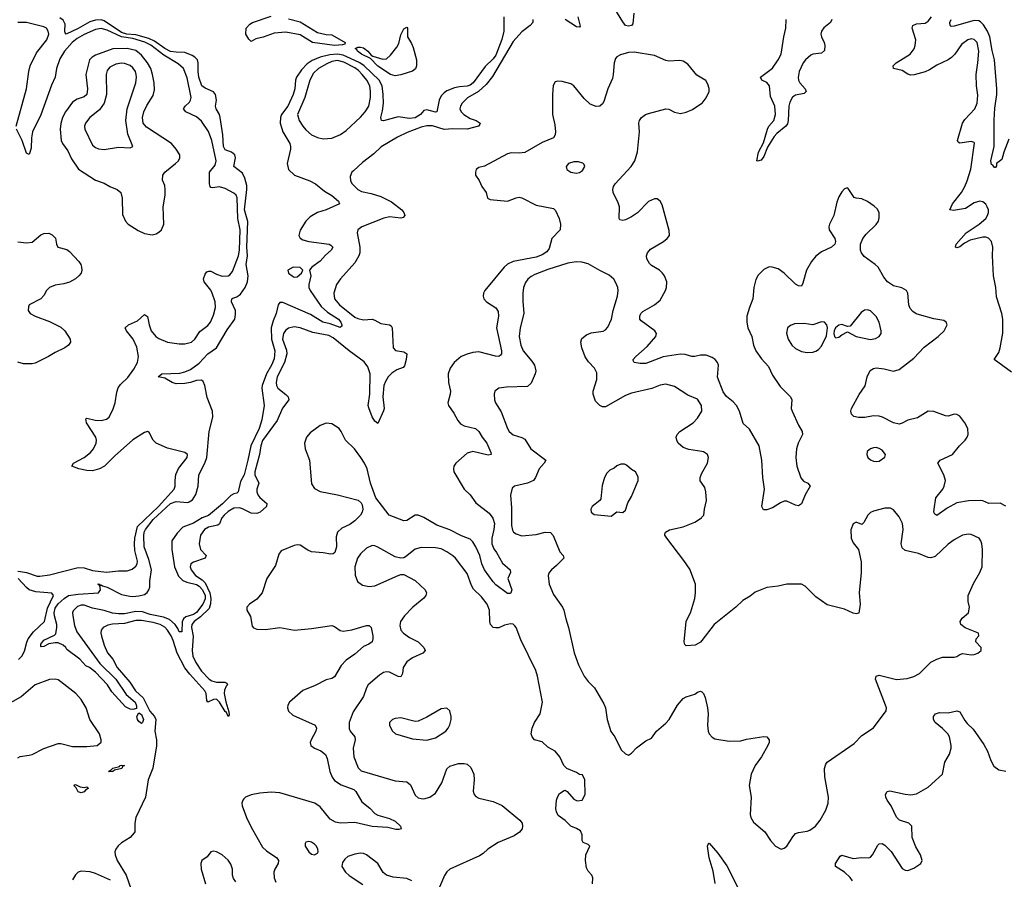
# Model space of a CAD drawing. Header units: inches. Extents: x 1771504 to 1971212, y 471788 to 643615.
# Tile 189 of 256: x 1785263 to 1792099, y 592420 to 598389. Entities that reach past the tile are written whole.
import ezdxf

# ---------------------------------------------------------------- set-up
doc = ezdxf.new("R2010")
doc.units = ezdxf.units.IN
doc.header["$MEASUREMENT"] = 0
doc.layers.add('B7589', color=7, linetype='Continuous')
doc.layers.add('B7599', color=7, linetype='Continuous')

msp = doc.modelspace()

# ---------------------------------------------------------------- linework, layer by layer
at = {"layer": 'B7589', "color": 5}
for points, elevation in [([(1789526.2, 598433.8), (1789520.2, 598359.8), (1789512, 598348), (1789490, 598343.6), (1789469.4, 598349.4), (1789450, 598373.9), (1789370, 598506.5)], 480), ([(1788624.7, 598410), (1788625.5, 598310), (1788610.8, 598250.8), (1788570, 598143), (1788550, 598117.5), (1788495.4, 598064.6), (1788411.9, 597950), (1788390, 597934.5), (1788370, 597927.6), (1788315.8, 597924.2), (1788283.1, 597916.9), (1788230, 597895.3), (1788210, 597882.3), (1788190, 597860.5), (1788176, 597830), (1788159.1, 597750), (1788150, 597746.4), (1788090, 597763.1), (1788070, 597758.3), (1788045.2, 597730), (1788010, 597706.8), (1787970, 597703), (1787890, 597715.2), (1787790, 597687.6), (1787775.3, 597690), (1787769.8, 597709.8), (1787783.2, 597756.8), (1787788.6, 597810), (1787787.7, 597870), (1787780.4, 597930), (1787759.4, 597970), (1787655.3, 598070), (1787624.9, 598090), (1787560.7, 598120.7), (1787510, 598142), (1787470, 598150), (1787415.6, 598144.4), (1787350.1, 598129.9), (1787294, 598106), (1787258.2, 598081.8), (1787219.2, 598040.8), (1787185.4, 597990), (1787178, 597970), (1787173.4, 597910), (1787163.1, 597870), (1787125.3, 597790), (1787081.9, 597730), (1787073.4, 597710), (1787072.4, 597670), (1787090, 597610.3), (1787138.3, 597530), (1787143.2, 597510), (1787143, 597490), (1787119.4, 597390), (1787130.2, 597350), (1787170.4, 597310), (1787278, 597270), (1787318, 597250), (1787378.6, 597198.6), (1787430, 597168.7), (1787477.1, 597130), (1787482.8, 597110), (1787390, 597069.8), (1787330.2, 597049.8), (1787278.9, 597021.1), (1787250.6, 596990), (1787210, 596928.7), (1787202, 596890), (1787210, 596871.3), (1787230, 596860.7), (1787270, 596848.2), (1787411.3, 596830), (1787424.1, 596824.1), (1787437.3, 596810), (1787425.5, 596790), (1787385.5, 596754.5), (1787350, 596713.3), (1787290.7, 596670), (1787274.8, 596650), (1787284.4, 596610), (1787270.3, 596550), (1787271.8, 596530), (1787278.9, 596510), (1787357.2, 596397.2), (1787399.3, 596359.3), (1787476.3, 596310), (1787492.4, 596290), (1787500.3, 596270), (1787499.5, 596260.5), (1787487.3, 596252.7), (1787418.2, 596278.2), (1787368.5, 596290), (1787283.1, 596343.1), (1787090, 596426.4), (1787070, 596425.4), (1787058.6, 596410), (1787043.3, 596350), (1787022.1, 596297.9), (1787009, 596250), (1787011.4, 596170), (1787034.1, 596090), (1787030, 596034.5), (1787011.8, 595990), (1786976.3, 595930), (1786946.1, 595850), (1786945.1, 595830), (1786961.2, 595710), (1786945.3, 595610), (1786925.5, 595550), (1786867.8, 595430), (1786847.6, 595330), (1786820.8, 595230), (1786797.1, 595182.9), (1786780.2, 595110), (1786770, 595101.5), (1786750, 595097.2), (1786730, 595086.3), (1786672.1, 595027.9), (1786573.5, 594946.5), (1786529.3, 594930.7), (1786470, 594894.4), (1786395.3, 594864.7), (1786355.6, 594824.4), (1786320.3, 594770), (1786319, 594710), (1786337.3, 594590), (1786365.2, 594525.2), (1786395, 594495), (1786423.2, 594483.2), (1786490, 594466.5), (1786510, 594456.1), (1786532, 594430), (1786550.4, 594390), (1786550, 594367.7), (1786535.4, 594330), (1786490, 594272.3), (1786470, 594258.8), (1786417.5, 594242.5), (1786401.8, 594230), (1786392.2, 594207.8), (1786390, 594139), (1786370, 594139.7), (1786362.4, 594162.4), (1786343.9, 594190), (1786303.9, 594223.9), (1786260.7, 594240.7), (1786170, 594260.3), (1786117.1, 594277.1), (1786070, 594279.9), (1785990, 594263), (1785950, 594262.7), (1785908.3, 594268.3), (1785850, 594286.1), (1785770, 594302.2), (1785710, 594324.2), (1785690, 594324.1), (1785665.2, 594314.8), (1785635.8, 594284.2), (1785630.2, 594270), (1785631.8, 594250), (1785643.2, 594183.2), (1785659.3, 594139.3), (1785818.7, 593918.7), (1785930.1, 593810), (1786003.7, 593703.7), (1786065.8, 593650), (1786074.7, 593625.3), (1786073.5, 593606.5), (1786050, 593599.7), (1786030, 593601.7), (1785998.2, 593618.2), (1785903.3, 593723.3), (1785873.6, 593770), (1785790, 593858), (1785749, 593890), (1785723.6, 593903.6), (1785681.2, 593950), (1785590, 594015.3), (1785584.5, 594030), (1785565.7, 594045.7), (1785530, 594063.5), (1785510, 594063.1), (1785465.2, 594054.8), (1785430, 594035.8), (1785413.6, 594033.6), (1785410, 594038), (1785410, 594052.7), (1785430, 594080.8), (1785505.4, 594114.6), (1785514, 594126), (1785521.7, 594170), (1785520.8, 594190), (1785504.2, 594250), (1785503.3, 594270), (1785510, 594302.6), (1785530, 594332.7), (1785571.2, 594370), (1785601.8, 594390), (1785670, 594400.9), (1785811.5, 594408.5), (1785823.5, 594430), (1785819.5, 594459.5), (1785810, 594465.2), (1785807, 594470), (1785810, 594471.3), (1785818, 594470), (1785821, 594461), (1785830, 594464.9), (1785837.7, 594457.7), (1785870, 594448.1), (1785970, 594398.9), (1786027.2, 594387.2), (1786050, 594383.6), (1786090, 594387.9), (1786130, 594398.8), (1786149.2, 594410.8), (1786161.1, 594430), (1786165.8, 594450), (1786166.5, 594490), (1786178.4, 594570), (1786160.1, 594640.1), (1786127.2, 594730), (1786125, 594805), (1786128.6, 594830), (1786137.5, 594850), (1786190, 594918.4), (1786310, 595029.7), (1786350, 595044.6), (1786430, 595037.5), (1786439.5, 595040.5), (1786464.2, 595055.8), (1786487.2, 595092.8), (1786502, 595150), (1786508, 595230), (1786549.5, 595310.5), (1786562.7, 595350), (1786578.2, 595530), (1786604.8, 595630), (1786602.2, 595670), (1786564.9, 595764.9), (1786548.5, 595848.5), (1786536.6, 595876.6), (1786525.8, 595885.8), (1786490, 595884.9), (1786450, 595870.6), (1786410, 595863), (1786350, 595860.2), (1786321.3, 595870), (1786270, 595899.5), (1786224, 595910), (1786250, 595930.5), (1786376.1, 595936.1), (1786410, 595944.1), (1786450, 595960.9), (1786510, 596005.5), (1786570.6, 596070), (1786630.9, 596110), (1786704.1, 596235.9), (1786755.9, 596310), (1786762.3, 596342.3), (1786760.7, 596370), (1786734.2, 596430), (1786735.4, 596450), (1786743.2, 596456.8), (1786770, 596465.5), (1786796.5, 596483.5), (1786828.2, 596530), (1786843.9, 596570), (1786849.2, 596610), (1786835.3, 596690), (1786844.4, 596750), (1786839.3, 596810), (1786847, 596987), (1786824.8, 597070), (1786840.5, 597210), (1786839.2, 597239.2), (1786825.6, 597290), (1786810, 597324.8), (1786751.1, 597370), (1786762.8, 597430), (1786757.6, 597450), (1786733.6, 597470), (1786690, 597486.5), (1786677.5, 597510), (1786674.5, 597590), (1786656.2, 597710), (1786650.8, 597730.8), (1786627.8, 597770), (1786622.4, 597790), (1786628.8, 597830), (1786623.1, 597870), (1786609.1, 597889.1), (1786550, 597913.1), (1786528.8, 597930), (1786508, 597990), (1786502, 598030), (1786502.2, 598090), (1786497.1, 598110), (1786480.2, 598130), (1786461.8, 598141.8), (1786410, 598161.5), (1786350, 598163.2), (1786310, 598169.7), (1786270, 598188.7), (1786199.4, 598239.4), (1786159.1, 598259.1), (1786070, 598284), (1786007.9, 598290), (1785970, 598300.4), (1785850, 598382), (1785830, 598388.4), (1785790, 598386.4), (1785750, 598375.6), (1785670, 598327.9), (1785586, 598290), (1785578.7, 598298.7), (1785577.3, 598310), (1785578.5, 598358.5), (1785565.6, 598385.6), (1785542.9, 598402.9)], 460), ([(1787130, 598396.3), (1787210, 598375), (1787330, 598301.1), (1787390, 598286.7), (1787430, 598284.6), (1787524, 598230), (1787519.9, 598220.1), (1787504.9, 598215.1), (1787450, 598209.5), (1787295.1, 598230), (1787210, 598284.4), (1787110, 598302.6), (1787030, 598295.8), (1786952.7, 598267.3), (1786903.4, 598256.6), (1786870, 598238), (1786853.2, 598253.2), (1786834, 598290), (1786836, 598330), (1786861.3, 598358.7), (1786879, 598370), (1787010, 598414)], 440), ([(1789137.3, 598410), (1789155.2, 598344.8), (1789150, 598336.9), (1789130, 598340.6), (1789049.9, 598390)], 480), ([(1785239.1, 597650), (1785309.9, 597910), (1785326.8, 598030), (1785337.2, 598070), (1785380.4, 598159.6), (1785450.9, 598250), (1785464.9, 598290), (1785461.6, 598310), (1785449.8, 598330), (1785430, 598340.4), (1785310.8, 598369.2), (1785250, 598369.8)], 480), ([(1785250, 594559.3), (1785270, 594558), (1785310.8, 594550), (1785385.1, 594525.1), (1785404.2, 594524.2), (1785470, 594535), (1785670, 594586.3), (1785710, 594583.4), (1785770, 594563.9), (1785866.3, 594553.7), (1785950, 594562.2), (1786010, 594562.8), (1786044.9, 594575.1), (1786070, 594595.3), (1786078, 594610), (1786081.3, 594630), (1786063.9, 594703.9), (1786059.6, 594750), (1786062.7, 594790), (1786081.9, 594870), (1786228, 595010), (1786336.4, 595130), (1786343.1, 595150), (1786341.8, 595190), (1786347.8, 595232.2), (1786366.5, 595273.5), (1786426.6, 595350), (1786429.2, 595370), (1786410, 595383.7), (1786290, 595413.1), (1786211.5, 595450), (1786191.1, 595470), (1786162, 595522), (1786150, 595529.2), (1786130, 595522.7), (1786050, 595472.8), (1785921.5, 595358.5), (1785851.7, 595290), (1785818, 595270), (1785770, 595257.3), (1785730, 595258.5), (1785673.2, 595270), (1785625.2, 595290), (1785636.2, 595310), (1785710, 595349.2), (1785754.8, 595385.2), (1785776.2, 595410), (1785794, 595450), (1785796.8, 595470), (1785792.7, 595490), (1785726.6, 595590), (1785722.8, 595617.2), (1785730, 595623.1), (1785788.2, 595608.2), (1785830, 595605.5), (1785865.1, 595614.9), (1785883.8, 595630), (1785912.9, 595687.1), (1785925.6, 595730), (1785936.9, 595803.1), (1785947.4, 595832.6), (1785964.2, 595855.8), (1786014.6, 595905.4), (1786056.5, 595963.5), (1786081.6, 596010), (1786088.8, 596050), (1786076.1, 596116.1), (1786051.4, 596170), (1786005, 596230), (1785996.8, 596250), (1786018.7, 596270), (1786082.3, 596297.7), (1786130, 596341.3), (1786150, 596327.7), (1786162, 596270), (1786177.1, 596230), (1786209.2, 596190), (1786230, 596175), (1786290, 596151), (1786370, 596139.3), (1786410, 596137.8), (1786456.2, 596150), (1786479.1, 596170), (1786514.7, 596225.3), (1786570, 596265.5), (1786587.8, 596290), (1786610, 596338.4), (1786623, 596390), (1786621.2, 596430), (1786600.5, 596490), (1786590, 596511.8), (1786544.5, 596570), (1786539.3, 596590), (1786550, 596621.3), (1786562.5, 596637.5), (1786575.8, 596644.2), (1786590, 596643.5), (1786630, 596622.7), (1786670, 596608.8), (1786709.8, 596610.2), (1786723, 596617), (1786740.2, 596639.8), (1786783, 596750), (1786789.9, 596790), (1786794.1, 596930), (1786779, 597010), (1786772.9, 597152.9), (1786765.9, 597170), (1786750, 597185.9), (1786690, 597218.2), (1786650, 597228.4), (1786602.4, 597222.4), (1786590, 597224.5), (1786585.5, 597230), (1786580.5, 597250), (1786581.7, 597330), (1786621.5, 597378.5), (1786628.2, 597410), (1786598, 597550), (1786573.4, 597613.4), (1786525.8, 597685.8), (1786490, 597715.7), (1786416, 597750), (1786401.4, 597770), (1786412.9, 597790), (1786442.2, 597817.8), (1786449.9, 597830), (1786453, 597850), (1786425.4, 597985.4), (1786401.1, 598050), (1786363.4, 598083.4), (1786264.1, 598144.1), (1786173.8, 598213.7), (1786133, 598233), (1786050, 598258.4), (1785969.8, 598269.8), (1785870, 598316.3), (1785830, 598329.3), (1785790, 598322.3), (1785710, 598286.5), (1785662.3, 598257.7), (1785627.9, 598230), (1785574.6, 598170), (1785541.6, 598118.4), (1785520.1, 598050), (1785510.1, 597990), (1785484.9, 597935.1), (1785410, 597729.8), (1785353.4, 597610), (1785344.6, 597570), (1785343.2, 597496.8), (1785330, 597454.5), (1785310, 597463.7), (1785279.5, 597550), (1785240.6, 597630)], 480), ([(1788825.8, 598390), (1788826.5, 598370), (1788807.8, 598350), (1788750, 598305.4), (1788690, 598237.8), (1788545, 597995), (1788500.9, 597939.1), (1788449.6, 597890.4), (1788372.1, 597847.9), (1788335.9, 597810), (1788323.2, 597790), (1788319.3, 597770), (1788327.7, 597750), (1788346.4, 597730), (1788390, 597703.3), (1788433.1, 597690), (1788459.5, 597670), (1788456.9, 597663.1), (1788448.8, 597650), (1788369.7, 597630.3), (1788270, 597631.8), (1788210, 597627), (1788130, 597651.7), (1788090, 597653), (1788050, 597643.9), (1787953.6, 597606.4), (1787885.6, 597574.4), (1787772.8, 597507.2), (1787722, 597458), (1787642.5, 597397.5), (1787580, 597340), (1787570.4, 597330), (1787558.6, 597301.5), (1787560.3, 597270), (1787572, 597250), (1787610.4, 597210), (1787636.7, 597196.7), (1787702.8, 597182.8), (1787770, 597161.5), (1787845.5, 597125.5), (1787915.9, 597070), (1787930.2, 597050), (1787936.5, 597030), (1787925.1, 597014.9), (1787910, 597011.9), (1787830, 597021.2), (1787791.4, 597011.4), (1787638.4, 596950), (1787611.8, 596930), (1787606, 596910), (1787623.9, 596810), (1787623.7, 596770), (1787618.5, 596750), (1787590, 596701.7), (1787490.2, 596590), (1787462.9, 596550), (1787443.5, 596490), (1787450, 596450.5), (1787483.5, 596410), (1787590, 596324.8), (1787610, 596315.5), (1787650, 596306.3), (1787710, 596308.8), (1787730, 596303), (1787770, 596278.9), (1787830.9, 596270.9), (1787843.4, 596263.4), (1787849.3, 596249.3), (1787856.5, 596110), (1787873.5, 596093.5), (1787930, 596083.2), (1787952, 596070), (1787947.2, 596030), (1787934.5, 595985.5), (1787925.6, 595974.4), (1787881.8, 595958.2), (1787845.9, 595934.1), (1787821.9, 595910), (1787802.3, 595877.7), (1787791.6, 595848.4), (1787785.1, 595770), (1787792.7, 595690), (1787790, 595672.7), (1787750, 595585.6), (1787730, 595602.3), (1787710, 595632.6), (1787686.3, 595693.7), (1787682.8, 595710), (1787693.2, 595790), (1787696, 595930), (1787679.6, 595979.6), (1787654.7, 596014.7), (1787549.8, 596089.8), (1787439.5, 596179.5), (1787410, 596197.4), (1787297.5, 596217.5), (1787210, 596249.8), (1787170, 596256), (1787130, 596246.8), (1787108.5, 596231.5), (1787095.2, 596210), (1787088.6, 596170), (1787115.4, 596095.4), (1787116.9, 596070), (1787102.3, 596010), (1787050.6, 595910), (1787043.3, 595870), (1787045.9, 595850), (1787056.1, 595830), (1787110, 595787.7), (1787126.3, 595770), (1787131.8, 595750), (1787087.3, 595692.7), (1787050, 595606.5), (1786950, 595467), (1786936.7, 595430), (1786927.9, 595370), (1786896, 595250), (1786896.9, 595230), (1786923.2, 595170), (1786910.1, 595130), (1786908.7, 595110), (1786916.8, 595090), (1786931.4, 595071.4), (1786979.8, 595030), (1786977.6, 595010), (1786933.9, 594970), (1786910, 594960.1), (1786870, 594962.5), (1786810, 594993), (1786790, 594998.7), (1786750, 594997.1), (1786710, 594974.9), (1786682.5, 594950), (1786666.6, 594930), (1786650.5, 594889.5), (1786639.4, 594880.6), (1786574.3, 594865.7), (1786545.4, 594850), (1786519.3, 594810), (1786509.3, 594750), (1786518.9, 594710), (1786557, 594670), (1786551.8, 594650), (1786470, 594622.4), (1786452.3, 594610), (1786446.7, 594590), (1786452.9, 594570), (1786485, 594530), (1786530, 594499.2), (1786550, 594477.9), (1786583.4, 594410), (1786589.3, 594370), (1786587.9, 594332.1), (1786578.9, 594301.1), (1786517.8, 594242.2), (1786475, 594210), (1786458.4, 594190), (1786456.7, 594170), (1786468.3, 594108.3), (1786460.2, 594010), (1786465.4, 593970), (1786486.5, 593926.5), (1786526.3, 593866.3), (1786579.5, 593810), (1786598.5, 593798.5), (1786629, 593789), (1786688.3, 593788.3), (1786702.5, 593782.5), (1786705.3, 593770), (1786697.6, 593762.4), (1786686.1, 593733.9), (1786683.8, 593710), (1786693.8, 593653.8), (1786716.2, 593583.8), (1786717.5, 593562.5), (1786711.3, 593550), (1786699.5, 593579.5), (1786690, 593585.6), (1786650.6, 593650.6), (1786630.5, 593670.5), (1786610, 593669.8), (1786569.4, 593650), (1786562.2, 593662.2), (1786558, 593710), (1786548.5, 593730), (1786443.9, 593843.9), (1786408.9, 593888.9), (1786357.3, 593990), (1786330, 594079.4), (1786315.9, 594110), (1786290.4, 594150), (1786270, 594172.2), (1786239.8, 594190), (1786190, 594202.9), (1786110, 594216.5), (1786070, 594217.4), (1785990, 594196.2), (1785908.3, 594191.7), (1785875.1, 594184.9), (1785843.2, 594170), (1785829.5, 594150.5), (1785826.2, 594130), (1785830.8, 594109.2), (1785850, 594045.2), (1785871.9, 593991.9), (1785909, 593949), (1785939.9, 593890), (1786027, 593790), (1786068.4, 593730), (1786121.4, 593681.4), (1786167.5, 593587.5), (1786198.5, 593550), (1786208.1, 593530), (1786202.3, 593450), (1786213.1, 593390), (1786212.8, 593347.3), (1786187.5, 593192.5), (1786154.8, 593110), (1786136.1, 592990), (1786068.9, 592850), (1786061.7, 592810), (1786062, 592750), (1786057.8, 592742.2), (1786030, 592711.5), (1785970, 592674), (1785946.4, 592653.6), (1785930.3, 592629.7), (1785924.9, 592610), (1785926.7, 592590), (1785941.2, 592550), (1786002.6, 592450), (1786037.3, 592350)], 480), ([(1790000, 597983), (1789963.7, 598003.7), (1789901, 598081), (1789870, 598101.1), (1789847, 598107), (1789770, 598102.6), (1789750, 598106.8), (1789670, 598140.5), (1789530, 598164), (1789490, 598161.1), (1789435, 598145), (1789410, 598132.1), (1789400.1, 598119.9), (1789390.2, 598090), (1789384.6, 598010), (1789378.5, 597981.5), (1789347.6, 597910), (1789319.3, 597820.7), (1789310, 597804.2), (1789290, 597789.7), (1789266, 597786), (1789223.5, 597803.5), (1789182.2, 597842.2), (1789111.5, 597930), (1789090, 597944.7), (1789030, 597961.3), (1788996.8, 597963.2), (1788982, 597958), (1788968.2, 597931.8), (1788962.6, 597870), (1788962.4, 597730), (1788978.6, 597658.5), (1788983.1, 597610), (1788981.1, 597590), (1788970.2, 597569.8), (1788890, 597537.2), (1788770, 597468.2), (1788730, 597462.4), (1788676, 597464), (1788650, 597457.4), (1788490, 597373.3), (1788450, 597362.9), (1788433.4, 597350), (1788427, 597330), (1788428.8, 597310), (1788452.8, 597272.8), (1788472, 597230), (1788501.6, 597190), (1788511.3, 597150), (1788530, 597142), (1788650, 597130.4), (1788710, 597153.4), (1788730, 597156.5), (1788750, 597152.9), (1788850, 597100.7), (1788970, 597078), (1788983.4, 597063.4), (1789008.5, 597010), (1789018.7, 596970), (1789016.5, 596930), (1788958.3, 596870), (1788940.3, 596799.7), (1788922.9, 596777.1), (1788890, 596756.5), (1788850, 596739.9), (1788690, 596710.5), (1788650, 596691.4), (1788626, 596670), (1788492.4, 596510), (1788483.8, 596490), (1788481.6, 596470), (1788486, 596450), (1788504.9, 596430), (1788568.5, 596388.5), (1788584.1, 596364.1), (1788587, 596330), (1788573.2, 596250), (1788607.3, 596090), (1788608, 596070), (1788601.2, 596058.8), (1788590, 596050.9), (1788566.5, 596053.5), (1788450, 596082.5), (1788410, 596078.9), (1788370, 596067.9), (1788328.7, 596050), (1788279, 596010), (1788251.4, 595970), (1788238.6, 595930), (1788240.8, 595870), (1788253.4, 595810), (1788252, 595790), (1788235.3, 595730), (1788240.3, 595710), (1788277.7, 595657.7), (1788305.3, 595605.3), (1788324, 595584), (1788350.2, 595570.2), (1788428.2, 595550), (1788450, 595530.3), (1788473, 595490), (1788505.8, 595450), (1788535.1, 595384.9), (1788535.5, 595370), (1788515.6, 595364.4), (1788410.5, 595390.5), (1788370, 595379.5), (1788291.6, 595310), (1788278, 595290), (1788274.9, 595270), (1788278, 595250), (1788350, 595128.7), (1788390, 595090.3), (1788430, 595034.3), (1788523.1, 594963.1), (1788547.9, 594927.9), (1788558.8, 594890), (1788555.2, 594850), (1788540.7, 594790), (1788540.5, 594750), (1788555.5, 594715.5), (1788574.7, 594690), (1788616.4, 594616.4), (1788668, 594570), (1788670.5, 594550), (1788653, 594510), (1788680.5, 594430), (1788674, 594410), (1788670, 594405.2), (1788650, 594405.6), (1788570, 594466), (1788550, 594486.6), (1788489.2, 594570), (1788471.3, 594610), (1788457.5, 594670), (1788431.1, 594730), (1788410, 594763.8), (1788390, 594781.8), (1788330, 594805.4), (1788250, 594847.7), (1788158.6, 594878.6), (1788070, 594932.9), (1788030, 594949.8), (1788010, 594949.7), (1787950, 594910.8), (1787930, 594908.7), (1787828.5, 594950), (1787736.9, 595070), (1787699.7, 595170), (1787675.8, 595270), (1787657.4, 595310), (1787631.6, 595350), (1787586.8, 595410), (1787526.4, 595470), (1787496, 595530), (1787480.5, 595550), (1787430, 595582), (1787390, 595587.8), (1787350, 595571.2), (1787279.4, 595520.6), (1787254.4, 595490), (1787241.3, 595450), (1787244.2, 595410), (1787275.3, 595330), (1787290, 595166.8), (1787310, 595134.9), (1787350, 595113.4), (1787470, 595090.3), (1787612.8, 595052.8), (1787634.4, 595034.4), (1787641.4, 595021.4), (1787645.7, 594990), (1787641.7, 594970), (1787630.3, 594950), (1787590, 594909.8), (1787555, 594885), (1787500.6, 594859.4), (1787470.3, 594830), (1787460.8, 594799.2), (1787463, 594730), (1787451.1, 594690), (1787439.2, 594680.8), (1787423, 594677), (1787370, 594688.1), (1787290, 594694.8), (1787264.8, 594704.8), (1787210, 594739.8), (1787190, 594742.3), (1787170, 594739.1), (1787078.3, 594701.7), (1787061.5, 594678.5), (1787040.4, 594599.6), (1786979.6, 594510), (1786946, 594410), (1786910, 594365.1), (1786859.1, 594330), (1786840.5, 594310), (1786840.4, 594290), (1786864.7, 594244.7), (1786878, 594178), (1786887.1, 594167.1), (1786910, 594158.4), (1786970, 594156), (1787070, 594169), (1787171.3, 594151.3), (1787290, 594161.1), (1787430, 594182), (1787450, 594175.2), (1787488.9, 594148.9), (1787510, 594144.4), (1787570, 594151.7), (1787670, 594182.3), (1787690, 594182.4), (1787703.8, 594170), (1787715.9, 594110), (1787716.1, 594090), (1787710, 594069.6), (1787686.5, 594053.5), (1787650, 594037.6), (1787590, 593984.5), (1787530, 593943.1), (1787495.5, 593904.5), (1787450, 593826), (1787430, 593814.8), (1787390, 593804.4), (1787314.2, 593765.8), (1787229.5, 593730.5), (1787137.6, 593650), (1787125.3, 593630), (1787122.6, 593610), (1787130, 593588.2), (1787159.8, 593559.8), (1787314.9, 593490), (1787324.2, 593470), (1787320.3, 593450), (1787286.3, 593390), (1787281.1, 593370), (1787283.8, 593350), (1787310.2, 593330.2), (1787353.3, 593313.3), (1787386.7, 593286.7), (1787398.8, 593258.8), (1787416.6, 593170), (1787432.7, 593130), (1787450, 593105.4), (1787495.6, 593075.6), (1787583.6, 593043.6), (1787596.9, 593030), (1787638.2, 592958.2), (1787695.1, 592915.1), (1787730, 592878.3), (1787750, 592866.2), (1787830, 592842), (1787870, 592823.8), (1787907.3, 592790), (1787911, 592770), (1787894.6, 592765.4), (1787873.7, 592766.3), (1787819.3, 592779.3), (1787710, 592785.9), (1787590, 592814.1), (1787490, 592810.6), (1787456.1, 592816.1), (1787418.7, 592838.7), (1787350, 592923.7), (1787312.1, 592950), (1787070, 593020.5), (1787010, 593025.6), (1786930, 593019.4), (1786870, 593006.9), (1786830.7, 592990), (1786820.5, 592979.5), (1786812.7, 592970), (1786806.4, 592950), (1786808.4, 592930), (1786837.3, 592850), (1786870, 592781.3), (1786950, 592643.2), (1786977.5, 592617.5), (1787048.9, 592570), (1787060.8, 592550), (1787058, 592530), (1787034.7, 592490), (1787028.2, 592470), (1787030, 592431), (1787041.6, 592401.6)], 520), ([(1790000, 596059.2), (1789990, 596059.3), (1789950, 596049.8), (1789930, 596050.8), (1789884, 596064), (1789850, 596066.3), (1789730, 596049.2), (1789610, 596002.5), (1789570, 596002.4), (1789529.7, 596009.8), (1789522.9, 596022.9), (1789522, 596030), (1789540.5, 596050), (1789620.7, 596119.3), (1789680.5, 596190), (1789684.7, 596210), (1789673.3, 596230), (1789578.4, 596298.4), (1789568.5, 596310), (1789567.6, 596330), (1789576.4, 596350), (1789590, 596363.6), (1789671.6, 596410), (1789710, 596442.4), (1789747.3, 596510), (1789754, 596530), (1789755.6, 596570), (1789740.5, 596610), (1789726.3, 596630), (1789705.6, 596650), (1789650, 596681.7), (1789635.9, 596695.9), (1789618.2, 596730), (1789615.4, 596750), (1789621, 596770), (1789643.4, 596796.6), (1789734, 596850), (1789758.4, 596870), (1789773.6, 596890), (1789773.3, 596926.7), (1789724.4, 597104.4), (1789710, 597129.6), (1789690, 597146), (1789670, 597146.3), (1789630, 597126.6), (1789551.4, 597048.6), (1789510, 597021), (1789470, 596999.7), (1789450, 596995.1), (1789430, 596999.3), (1789424.2, 597010), (1789426.9, 597090), (1789418.7, 597118.7), (1789383.5, 597190), (1789381.1, 597210), (1789385.7, 597230), (1789398.3, 597250), (1789508.7, 597370), (1789534.4, 597410), (1789551.8, 597471.8), (1789565.8, 597610), (1789562.6, 597670), (1789566.5, 597690), (1789579.3, 597710), (1789608.3, 597730), (1789630, 597738.6), (1789750, 597771.3), (1789770, 597769.1), (1789810, 597747.2), (1789850, 597738.7), (1789890, 597747), (1789934.3, 597765.7), (1790000, 597808.7)], 520), ([(1785250, 596846.2), (1785310, 596840.9), (1785350, 596845.1), (1785410, 596895.1), (1785430, 596903.7), (1785466.3, 596906.3), (1785490, 596896), (1785513.1, 596873.1), (1785519.5, 596830), (1785529.3, 596810), (1785590, 596793.6), (1785610, 596779.5), (1785674, 596710), (1785687.3, 596690), (1785693.6, 596670), (1785695.6, 596650), (1785689.5, 596630), (1785674.5, 596610), (1785650, 596590.4), (1785610, 596567), (1785570, 596555.8), (1785510, 596546.7), (1785470, 596530.2), (1785449.9, 596510.1), (1785430, 596474.4), (1785410, 596450.3), (1785330, 596410.3), (1785323.6, 596396.4), (1785323.1, 596370), (1785336.9, 596350), (1785370, 596330.8), (1785470, 596293.1), (1785550, 596253.7), (1785576.9, 596230), (1785614.5, 596170), (1785616, 596150), (1785602.7, 596130), (1785576, 596110), (1785510, 596079.6), (1785463.6, 596050), (1785370, 596004.1), (1785350, 596000.2), (1785290, 596000.7), (1785250, 596011.4)], 520), ([(1790000, 595391.3), (1789910, 595405), (1789870, 595418.3), (1789834.7, 595450), (1789824.7, 595470), (1789821.3, 595490), (1789827.6, 595510), (1789847, 595530), (1789939.5, 595590), (1789970, 595622), (1789998.7, 595670), (1789996.3, 595710), (1789970, 595753.3), (1789902.5, 595782.5), (1789810, 595843), (1789750, 595858.5), (1789710, 595850.9), (1789651.9, 595828.1), (1789510, 595796.8), (1789470, 595780.8), (1789330, 595701.5), (1789310, 595700.4), (1789290, 595709.7), (1789260.7, 595740.7), (1789244, 595790), (1789245.1, 595810), (1789269.7, 595890), (1789270, 595937.2), (1789254.7, 595970), (1789212.6, 596012.6), (1789188.9, 596048.9), (1789166, 596110), (1789158.9, 596150), (1789165.3, 596174.7), (1789197.8, 596202.2), (1789230, 596215.3), (1789313.3, 596226.7), (1789330, 596234.9), (1789346.1, 596253.9), (1789372.4, 596310), (1789384.4, 596370), (1789414.7, 596470), (1789418.3, 596510), (1789415.4, 596530), (1789402.2, 596562.3), (1789387.1, 596587.1), (1789356, 596616), (1789290, 596647.8), (1789210, 596694.3), (1789165.1, 596705.1), (1789127.6, 596707.6), (1789070, 596697.8), (1788930, 596653.7), (1788840.6, 596619.4), (1788813.9, 596606.1), (1788792.1, 596587.9), (1788775.5, 596564.5), (1788761.1, 596530), (1788755.6, 596490), (1788755.5, 596435.5), (1788764.2, 596350), (1788738.8, 596250), (1788732, 596190), (1788742.3, 596130), (1788758.2, 596090), (1788818.7, 596018.7), (1788836.5, 595990), (1788846.2, 595950), (1788842.2, 595930), (1788814.8, 595865.2), (1788790, 595841.6), (1788642.3, 595837.7), (1788590, 595831.8), (1788562.8, 595810), (1788557.3, 595790), (1788560.7, 595750), (1788567.7, 595730), (1788606.7, 595666.7), (1788650.3, 595550), (1788662.6, 595530), (1788690, 595506.7), (1788750, 595489.2), (1788770, 595476.9), (1788811.7, 595410), (1788915.5, 595330), (1788904.4, 595310), (1788870.3, 595270), (1788844.9, 595210), (1788830, 595189.6), (1788790, 595171.3), (1788698, 595150), (1788683.4, 595136.6), (1788672, 595088), (1788678.7, 594998.7), (1788676.9, 594876.9), (1788684.1, 594844.1), (1788691.6, 594831.6), (1788710, 594818.4), (1788750, 594804.9), (1788850, 594814.4), (1788910.4, 594830.4), (1788948.5, 594828.5), (1788967.1, 594807.1), (1789013.5, 594693.5), (1789036.3, 594670), (1789042, 594650), (1788990, 594598.3), (1788954.4, 594570), (1788940.3, 594550), (1788933.1, 594530), (1788940.3, 594470), (1788970, 594399.1), (1789032.4, 594310), (1789041.3, 594290), (1789054.3, 594230), (1789074.6, 594170), (1789114, 593994), (1789143.8, 593910), (1789181.6, 593830), (1789210, 593793.4), (1789254, 593750), (1789318.5, 593638.5), (1789331, 593610), (1789342.8, 593530), (1789367.1, 593447.1), (1789396, 593410), (1789439.6, 593319.6), (1789470, 593292), (1789490, 593282), (1789510, 593296), (1789546, 593334), (1789610, 593381), (1789650, 593401), (1789685.2, 593450), (1789750, 593503.8), (1789772.8, 593530), (1789829.7, 593630.2), (1789870, 593676.3), (1789890, 593688), (1789950, 593705.5), (1789970, 593720.7), (1789990, 593726.8), (1790000, 593721.1)], 540), ([(1790000, 595170.5), (1789988.3, 595188.3), (1789988, 595210), (1789994.7, 595230), (1790000, 595239.6)], 540), ([(1790000, 594079), (1789990, 594066), (1789952.8, 594047.2), (1789890, 594042), (1789882, 594050), (1789877.2, 594070), (1789889.5, 594209.5), (1789923.3, 594276.7), (1789951.6, 594370), (1789956.3, 594410), (1789954.7, 594470), (1789914.8, 594574.8), (1789875.2, 594635.2), (1789756.9, 594790), (1789742.9, 594810), (1789743.3, 594816.7), (1789746, 594830), (1789773.9, 594846.1), (1789870, 594868.5), (1789950, 594900.3), (1789996, 594930), (1790000, 594934.7)], 540), ([(1789241.2, 592390), (1789242, 592430), (1789235.3, 592450), (1789210, 592478), (1789199.3, 592499.3), (1789192.3, 592550), (1789192.7, 592590), (1789222, 592650), (1789210, 592662), (1789175.3, 592675.3), (1789169, 592689), (1789169.3, 592730), (1789156.2, 592756.2), (1789130, 592773.2), (1789089.6, 592789.6), (1789050, 592829.2), (1789002.9, 592862.9), (1788989.5, 592889.5), (1788986, 592910), (1788989.4, 592969.4), (1788996, 592990), (1789010, 593016), (1789043.2, 593036.8), (1789050, 593038.8), (1789064.7, 593030), (1789110, 592976), (1789133.6, 592966.4), (1789169, 592971), (1789189, 593010), (1789188, 593110), (1789170, 593146), (1789150, 593148), (1789130, 593162), (1789062, 593190), (1789042, 593210), (1789014, 593270), (1788982, 593310), (1788930, 593339), (1788890, 593374), (1788838, 593390), (1788822, 593410), (1788815.3, 593430), (1788821.2, 593470), (1788838, 593510), (1788877, 593570), (1788893.3, 593650), (1788859.1, 593830), (1788846.6, 593870), (1788743, 594083), (1788710.7, 594170), (1788701.1, 594181.1), (1788690, 594191), (1788670, 594194.8), (1788630, 594184.4), (1788590, 594167.4), (1788570, 594166), (1788549.8, 594169.8), (1788533, 594190), (1788526.8, 594210), (1788524.1, 594290), (1788509.8, 594330), (1788470, 594381.7), (1788414.1, 594434.1), (1788399.8, 594459.8), (1788370, 594542.9), (1788290, 594649.6), (1788270, 594666), (1788230, 594695.1), (1788190, 594715.1), (1788150, 594722.2), (1788050, 594725.1), (1788008.3, 594711.7), (1787941.4, 594658.6), (1787930, 594651.8), (1787910, 594649.5), (1787870, 594660.5), (1787750, 594727.6), (1787730, 594736.2), (1787710, 594738.4), (1787670, 594719.5), (1787630, 594679.6), (1787609.4, 594650.6), (1787590.2, 594590), (1787592.3, 594532.3), (1787609.2, 594489.2), (1787642.9, 594462.9), (1787690, 594452.7), (1787730, 594457.3), (1787890, 594530.6), (1787910, 594538), (1787930, 594538), (1788010, 594494.9), (1788078.4, 594430), (1788086.7, 594410), (1788082, 594390), (1788070, 594372), (1787993.7, 594310), (1787934.6, 594250), (1787907.8, 594210), (1787902.8, 594182.7), (1787910.3, 594150), (1787928.7, 594130), (1787970, 594099.2), (1788030, 594070.2), (1788070.3, 594030), (1788079.5, 594010), (1788062, 593990), (1787990, 593959.2), (1787951.7, 593930), (1787925.3, 593890), (1787920.3, 593850), (1787910, 593827), (1787890, 593829.6), (1787830, 593857.8), (1787810, 593860.8), (1787790, 593856.5), (1787761, 593839), (1787681.7, 593770), (1787670.3, 593750), (1787651, 593689), (1787577.8, 593582.2), (1787550.2, 593510), (1787550, 593467.7), (1787558.3, 593450), (1787590.3, 593410), (1787591.5, 593390), (1787577.6, 593330), (1787583.9, 593270), (1787613.6, 593193.6), (1787633.7, 593173.7), (1787870, 593103.9), (1787950, 593096.9), (1787975.7, 593075.7), (1788010, 593003.8), (1788030, 592986.7), (1788050, 592981.3), (1788070, 592980.3), (1788110, 592990.3), (1788150, 593018.7), (1788195.1, 593090), (1788230, 593188), (1788250, 593206), (1788310, 593224.6), (1788350, 593225.3), (1788370, 593219.5), (1788396.3, 593196.3), (1788415.8, 593150), (1788418.7, 593110), (1788412.7, 593032.7), (1788419.1, 593010), (1788430, 592994.8), (1788450, 592983), (1788550, 592960.5), (1788612.1, 592932.1), (1788734.8, 592830), (1788750.7, 592810), (1788754.8, 592790), (1788750.8, 592770), (1788732.3, 592747.7), (1788697, 592723), (1788585.1, 592674.9), (1788513.4, 592630), (1788480.5, 592599.5), (1788456.3, 592583.7), (1788248.9, 592491.1), (1788227.8, 592472.2), (1788212.5, 592447.5), (1788170.3, 592350)], 540), ([(1785254.2, 593945.8), (1785278.7, 593970), (1785296.2, 594003.8), (1785312.2, 594067.8), (1785323.2, 594090), (1785360.3, 594139.7), (1785434.6, 594210), (1785457.6, 594302.4), (1785498, 594390), (1785486.7, 594406.7), (1785376.2, 594416.2), (1785329.7, 594429.7), (1785310, 594446), (1785253.6, 594510)], 480), ([(1785250, 593263), (1785266.1, 593273.9), (1785330, 593281.5), (1785350, 593287.9), (1785431.6, 593328.4), (1785530, 593362.8), (1785550, 593364), (1785630, 593342.8), (1785730, 593341.6), (1785802, 593350), (1785828, 593372), (1785829.8, 593390), (1785816.8, 593430), (1785749.5, 593529.5), (1785724.7, 593610), (1785689.2, 593670), (1785652.5, 593710), (1785550, 593791.4), (1785530, 593804.8), (1785510, 593810.8), (1785470, 593806.8), (1785371.7, 593770), (1785273.1, 593686.9), (1785092.4, 593587.6)], 480), ([(1786763.3, 592403.3), (1786746.7, 592426.7), (1786741, 592450), (1786741.6, 592490), (1786730, 592526), (1786710, 592553.6), (1786670, 592590.6), (1786630, 592612.1), (1786610, 592615.3), (1786590, 592612.1), (1786564.2, 592575.8), (1786528.2, 592550), (1786521.3, 592530), (1786524.2, 592490), (1786552.7, 592390)], 520), ([(1787985.2, 592410), (1787950, 592425.1), (1787855.9, 592435.9), (1787810, 592449), (1787786.6, 592466.6), (1787749, 592530), (1787671, 592591), (1787650, 592599.6), (1787630, 592601.6), (1787590, 592595.6), (1787542.4, 592577.6), (1787519.8, 592560.2), (1787503.5, 592536.5), (1787501, 592510), (1787526, 592470), (1787550, 592446.8), (1787645.2, 592385.2)], 540), ([(1785895, 592415), (1785790, 592461.7), (1785751.8, 592471.8), (1785690, 592477.2), (1785670, 592470.6), (1785650, 592450.8), (1785630, 592415.8)], 480)]:
    msp.add_lwpolyline(points, dxfattribs=dict(at, elevation=elevation))
for points, elevation in [([(1787870, 597999.1), (1787837.7, 598010), (1787750, 598067.2), (1787699.6, 598119.6), (1787636.4, 598150), (1787609.7, 598170), (1787603.3, 598183.3), (1787592.7, 598190), (1787610, 598198.7), (1787630, 598199.2), (1787650, 598193.4), (1787680.2, 598170), (1787702.6, 598142.6), (1787715.3, 598135.3), (1787785.4, 598114.6), (1787810, 598118.3), (1787836.6, 598143.4), (1787881.4, 598198.6), (1787895.3, 598224.7), (1787910, 598284), (1787930, 598325.5), (1787950, 598338), (1787954.9, 598330), (1787955.6, 598270), (1787984.1, 598224.1), (1787995.9, 598195.9), (1788017.5, 598110), (1788019, 598070), (1788011.2, 598048.8), (1787990, 598032.8), (1787910, 598006.5)], 440), ([(1786010, 598189.6), (1785910, 598186.9), (1785790, 598142.6), (1785766.4, 598130), (1785748.8, 598110), (1785721.5, 598010), (1785735.1, 597910), (1785730.1, 597870), (1785710, 597854.1), (1785663.1, 597836.9), (1785630, 597816.8), (1785580.7, 597750), (1785560.4, 597710), (1785548.4, 597668.4), (1785545, 597630), (1785551.4, 597551.4), (1785560.2, 597530), (1785598, 597478), (1785624.1, 597424.2), (1785672.1, 597352.1), (1785790, 597276), (1785850, 597255.3), (1785890.3, 597230.3), (1785940.7, 597210), (1785966, 597190), (1785975.3, 597150), (1785976.2, 597036.2), (1785997.1, 596990), (1786015.5, 596970), (1786085.1, 596925.1), (1786130, 596904.9), (1786183.6, 596896.4), (1786210, 596902.4), (1786230, 596913), (1786247, 596930), (1786264.2, 596970), (1786259.7, 597090), (1786273.1, 597170), (1786274.2, 597210), (1786270, 597239), (1786255.8, 597275.8), (1786257.2, 597310), (1786270, 597330.2), (1786346.2, 597390), (1786365.3, 597410), (1786374.6, 597430), (1786374.6, 597450), (1786350.8, 597490), (1786316.8, 597530), (1786144.2, 597644.2), (1786121.6, 597670), (1786116.9, 597710), (1786126.3, 597750), (1786145.4, 597794.6), (1786190, 597862.6), (1786198.4, 597901.6), (1786196, 597950), (1786185.8, 598010), (1786172.8, 598050), (1786150.8, 598090), (1786110, 598142.2), (1786070, 598175.3)], 520), ([(1785970, 598086.9), (1785930, 598079.9), (1785890, 598059), (1785870, 598037.7), (1785863, 598010), (1785865.5, 597870), (1785849.3, 597810.7), (1785816.9, 597763.1), (1785750, 597709.6), (1785721.3, 597670), (1785714, 597650), (1785715.8, 597630), (1785770, 597519.3), (1785790, 597501.7), (1785810, 597492.9), (1785850, 597487.9), (1785950, 597504.9), (1786030, 597498.8), (1786048.7, 597510), (1786014.2, 597594.2), (1786001, 597690), (1786009.1, 597770.9), (1786068.7, 597950), (1786074.6, 597990), (1786072.9, 598010), (1786067.6, 598030), (1786050, 598056), (1786030, 598070.7), (1785990, 598084.2)], 540), ([(1787470, 598105.4), (1787430, 598099.4), (1787396, 598084), (1787337.3, 598050), (1787302.8, 598017.2), (1787277.7, 597970), (1787243, 597850), (1787191, 597730), (1787202.6, 597690), (1787229.2, 597650), (1787250, 597623.6), (1787288.9, 597590), (1787330, 597571.8), (1787370, 597562.6), (1787430, 597566), (1787490, 597591.5), (1787530, 597619.7), (1787630, 597712.8), (1787662.9, 597750), (1787687.1, 597790), (1787698.6, 597850), (1787699.9, 597890), (1787694.2, 597930), (1787674.4, 597970), (1787642.1, 598010), (1787616.6, 598036.6), (1787590, 598055.8), (1787513.5, 598093.5)], 480), ([(1789110, 597403.5), (1789073.4, 597390), (1789058.4, 597370), (1789061.6, 597350), (1789090, 597330.3), (1789130, 597324), (1789150, 597327.4), (1789170, 597342), (1789186.6, 597370), (1789183.2, 597383.2), (1789173.1, 597393.1), (1789142, 597402)], 540), ([(1787162, 596670), (1787124, 596650), (1787130.7, 596630), (1787154.8, 596610), (1787170, 596601.6), (1787190, 596604), (1787219.3, 596630), (1787229.2, 596650), (1787210, 596669.2)], 460), ([(1789462.6, 595302.6), (1789437.4, 595302.6), (1789408.8, 595291.2), (1789390, 595275.1), (1789359.5, 595260.5), (1789339.6, 595240.4), (1789323.1, 595210), (1789306.1, 595153.9), (1789298, 595062), (1789291.3, 595050), (1789238.8, 595010), (1789227.7, 594990), (1789230.7, 594970), (1789252.5, 594952.5), (1789370, 594942.8), (1789410, 594972), (1789450, 594966.8), (1789470, 594984.7), (1789485.6, 595034.4), (1789510, 595078), (1789556.4, 595190), (1789556.1, 595216.1), (1789539.3, 595250), (1789510, 595267), (1789476.6, 595296.6)], 560), ([(1786110, 593502), (1786090, 593515.1), (1786080.5, 593530), (1786076.9, 593550), (1786090, 593576.3), (1786110, 593564.9), (1786123.1, 593530), (1786117.1, 593510)], 460), ([(1788230, 593608.7), (1788190, 593605.2), (1788090, 593545.2), (1788030, 593519.3), (1788010, 593517.2), (1787910, 593540.7), (1787870, 593537), (1787851.3, 593530), (1787830.8, 593510), (1787830.7, 593490), (1787850, 593451.3), (1787872, 593430), (1787990, 593394.8), (1788090, 593387.3), (1788150, 593402.8), (1788222, 593450), (1788239, 593470), (1788250, 593494), (1788259, 593530), (1788259, 593550), (1788249.1, 593589.1)], 560), ([(1785890, 593165.6), (1785879, 593170), (1785899.6, 593180.4), (1785910, 593192.9), (1785955.5, 593204.5), (1785959, 593210), (1785970, 593212.7), (1785992, 593210), (1785977.3, 593202.7), (1785973, 593190), (1785922.4, 593177.6), (1785910, 593168.7)], 460), ([(1785710, 593058.9), (1785730, 593062), (1785737.3, 593057.3), (1785738.4, 593050), (1785720.2, 593039.8), (1785710, 593027.9), (1785690, 593020.4), (1785670, 593028.2), (1785656.2, 593056.2), (1785642, 593070), (1785644.2, 593075.8), (1785650, 593078), (1785683.1, 593063.1)], 460), ([(1787270, 592682), (1787250, 592678), (1787244.7, 592670), (1787246, 592650), (1787271.3, 592610), (1787290, 592596), (1787310, 592591.3), (1787330, 592602), (1787335.3, 592610), (1787334, 592630), (1787324, 592650), (1787310, 592664), (1787290, 592677.2)], 540)]:
    msp.add_lwpolyline(points, close=True, dxfattribs=dict(at, elevation=elevation))
at = {"layer": 'B7599', "color": 5}
for points, elevation in [([(1792150, 595942), (1792029.6, 596030), (1792060.4, 596079.6), (1792071.5, 596110), (1792088.3, 596211.7), (1792088, 596310), (1792081.4, 596350), (1792044.5, 596464.5), (1792040.6, 596530), (1792023, 596610), (1792017.4, 596750), (1792020.3, 596810), (1792010.4, 596850), (1791990, 596872), (1791970, 596879.9), (1791950, 596880.4), (1791861.4, 596858.6), (1791822.1, 596837.9), (1791790, 596812.3), (1791770, 596806), (1791759.5, 596810), (1791765.8, 596830), (1791834.6, 596910), (1791924.2, 596970), (1791969.8, 597010), (1791983, 597030), (1791989.2, 597050), (1791988.4, 597070), (1791980.9, 597090), (1791970, 597107.6), (1791950, 597125), (1791930, 597129.8), (1791890, 597117), (1791830, 597079.5), (1791745.5, 597065.5), (1791720.9, 597070), (1791738.8, 597110), (1791802.2, 597190), (1791824.9, 597230), (1791842.4, 597270), (1791867.8, 597352.2), (1791892.5, 597532.5), (1791890, 597537.2), (1791870, 597542.9), (1791791.3, 597531.3), (1791778.9, 597538.9), (1791774.7, 597550), (1791809.4, 597670.6), (1791824.3, 597695.7), (1791895.1, 597770), (1791910.7, 597810), (1791914.5, 597865.4), (1791906.1, 597930), (1791903.4, 598010), (1791916.2, 598090), (1791921.6, 598170), (1791910.6, 598230), (1791890, 598252.9), (1791870, 598257.4), (1791845.3, 598250), (1791802.1, 598217.9), (1791754.6, 598150), (1791733, 598127), (1791708.4, 598110), (1791630, 598074.4), (1791579.3, 598040.7), (1791550, 598027.1), (1791473.6, 598006.4), (1791450, 598004.8), (1791430, 598011.5), (1791390, 598035.5), (1791329.6, 598050), (1791328.2, 598070), (1791348.3, 598090), (1791445.4, 598150), (1791472.2, 598187.8), (1791479.8, 598210), (1791483.9, 598250), (1791458.3, 598330), (1791465, 598350), (1791490, 598361.4), (1791550, 598366.4), (1791570, 598380.2), (1791594.8, 598410)], 480), ([(1790901.2, 598390), (1790891.4, 598370), (1790846.6, 598333.4), (1790829.2, 598310), (1790825.8, 598290), (1790829.3, 598270), (1790849, 598230), (1790853.8, 598210), (1790850, 598175.3), (1790830, 598156.9), (1790770, 598150.7), (1790756.7, 598143.3), (1790718, 598110), (1790702.3, 598090), (1790675.3, 598030), (1790668.2, 597988.2), (1790670.3, 597970), (1790679.5, 597950), (1790716.5, 597910), (1790724.4, 597890), (1790710, 597876.9), (1790650, 597865.8), (1790629.6, 597850.4), (1790610, 597816.3), (1790602.8, 597790), (1790598.9, 597690), (1790594.2, 597665.8), (1790582.6, 597650), (1790520.8, 597599.2), (1790502.4, 597577.6), (1790456.1, 597503.9), (1790430, 597439.3), (1790410, 597413.2), (1790386.3, 597406.3), (1790382, 597410), (1790393.3, 597470), (1790426.5, 597533.5), (1790454.1, 597630), (1790464.5, 597650), (1790498, 597690), (1790511.5, 597730), (1790506.4, 597790), (1790476.3, 597856.3), (1790469.1, 597930), (1790450, 597954), (1790415.1, 597970), (1790407.4, 597990), (1790490, 598053.4), (1790529.9, 598110), (1790550, 598149), (1790567.5, 598270), (1790582, 598330), (1790584.9, 598390)], 480), ([(1792130, 597560.9), (1792096, 597470), (1792082, 597418), (1792046, 597390), (1792044.7, 597375.3), (1792036.9, 597363.1), (1792030, 597362), (1792019.7, 597379.7), (1792010, 597384.5), (1792004.8, 597410), (1792028.6, 597510), (1792028.9, 597691.1), (1792034.1, 597774.1), (1792046.8, 597870), (1792046.6, 597910), (1792031.8, 598110), (1792014.5, 598174.5), (1791997.8, 598270), (1791982.3, 598310), (1791954.6, 598354.6), (1791934.9, 598374.9), (1791921.3, 598381.3), (1791890, 598383.4), (1791750, 598343.8), (1791730, 598343), (1791723, 598350), (1791721.8, 598370), (1791730.9, 598390)], 460), ([(1790000, 597808.7), (1790002, 597810), (1790030, 597847.3), (1790049.6, 597890), (1790051.1, 597911.1), (1790041.7, 597941.7), (1790027.3, 597967.3), (1790000, 597983)], 520), ([(1792110, 595010.9), (1792070, 595031.9), (1791990.8, 595030.8), (1791950, 595048.7), (1791930.7, 595050.7), (1791850, 595048.9), (1791770, 595033.6), (1791703.1, 594996.9), (1791630, 594947.1), (1791615.8, 594955.8), (1791609.8, 594970), (1791611.1, 594990), (1791624.5, 595070), (1791672.3, 595130), (1791681.7, 595150), (1791689.7, 595190), (1791678.9, 595230), (1791638.7, 595310), (1791654, 595330), (1791739.6, 595370), (1791787.8, 595430), (1791828.3, 595470), (1791841.7, 595490), (1791848.3, 595510), (1791845.1, 595550), (1791824.7, 595590), (1791790, 595637), (1791770, 595647.6), (1791750, 595649.6), (1791710, 595637.3), (1791690, 595638), (1791610, 595669.7), (1791570, 595671.1), (1791495.9, 595624.1), (1791430, 595607.9), (1791390, 595587.1), (1791370, 595581.8), (1791329.6, 595590), (1791253.6, 595630), (1791230, 595637.3), (1791190, 595639.4), (1791130, 595628.1), (1791086.3, 595626.3), (1791054.1, 595634.1), (1791038, 595650), (1791032.8, 595670), (1791038.9, 595690), (1791092.6, 595787.4), (1791133.7, 595846.3), (1791147.1, 595910), (1791167.4, 595952.6), (1791190, 595967.7), (1791210, 595971.1), (1791264.9, 595964.9), (1791330, 595949.2), (1791370, 595961.2), (1791470, 596038.6), (1791543.5, 596116.5), (1791639.7, 596190), (1791680.5, 596230), (1791702.9, 596270), (1791695.1, 596290), (1791679.8, 596299.8), (1791610, 596311.7), (1791510, 596339.3), (1791487.3, 596347.3), (1791463, 596363), (1791445, 596385), (1791435.3, 596410), (1791429.7, 596489.7), (1791419.3, 596510), (1791387.5, 596527.5), (1791330, 596542.5), (1791289.3, 596569.3), (1791262.4, 596602.4), (1791223.1, 596670), (1791203.5, 596690), (1791125.7, 596745.7), (1791106.6, 596770), (1791100.7, 596790), (1791101.6, 596830), (1791116.8, 596870), (1791140.2, 596899.8), (1791210, 596966.7), (1791225.1, 596990), (1791230, 597014), (1791229.7, 597049.7), (1791215.4, 597075.4), (1791195.4, 597095.4), (1791150, 597127), (1791110, 597145.1), (1791069.6, 597149.6), (1791055.9, 597155.9), (1791016.2, 597216.2), (1791010, 597221.2), (1790990, 597216), (1790970, 597194), (1790950, 597159), (1790936.7, 597123.3), (1790916.5, 597030), (1790884.9, 596970), (1790880.3, 596950), (1790883.7, 596930), (1790922.3, 596870), (1790926.3, 596850), (1790922, 596830), (1790899.3, 596810), (1790830, 596778.2), (1790790, 596748.3), (1790760.7, 596710), (1790725.5, 596650), (1790701.2, 596558.8), (1790690, 596539.5), (1790670, 596540.5), (1790650, 596553.3), (1790570, 596628.6), (1790530, 596659.1), (1790488.3, 596671.7), (1790466.9, 596673.1), (1790430, 596654.5), (1790390, 596614.5), (1790375, 596585), (1790360.7, 596530), (1790353.4, 596450), (1790329.3, 596390), (1790312.4, 596330), (1790311.6, 596290), (1790318.9, 596250), (1790345.4, 596190), (1790356.9, 596130), (1790373.4, 596090), (1790413.9, 596033.9), (1790461.3, 595981.3), (1790490, 595920.3), (1790542.6, 595842.6), (1790614, 595770), (1790623.7, 595750), (1790620.3, 595690), (1790625.3, 595670), (1790670, 595574), (1790696.4, 595530), (1790698.4, 595510), (1790668.7, 595450), (1790657, 595410), (1790652, 595350), (1790657.6, 595290), (1790687.6, 595207.6), (1790706, 595186), (1790736, 595170), (1790750.5, 595150), (1790715.5, 595090), (1790690, 595028.7), (1790670, 595014), (1790650, 595017.2), (1790590, 595045.2), (1790570, 595046), (1790544.7, 595035.3), (1790490, 595000.9), (1790450, 594986), (1790426.3, 594986.3), (1790416, 595010), (1790435.1, 595130), (1790421.6, 595210), (1790415.6, 595330), (1790397.6, 595430), (1790330, 595545.2), (1790286.5, 595586.5), (1790259.8, 595670), (1790239.3, 595710), (1790216.1, 595736), (1790170, 595773.5), (1790146.2, 595806.2), (1790106.9, 595906.9), (1790114, 595990), (1790107.1, 596010), (1790090.8, 596030), (1790070, 596044.4), (1790030, 596058.9), (1790000, 596059.2)], 520), ([(1790000, 595239.6), (1790039.1, 595310), (1790046.3, 595350), (1790037.6, 595370), (1790009.8, 595389.8), (1790000, 595391.3)], 540), ([(1790000, 594934.7), (1790013.2, 594950), (1790017, 594990), (1790031.6, 595050), (1790026.6, 595110), (1790020.1, 595140.1), (1790000, 595170.5)], 540), ([(1790000, 593721.1), (1790000.7, 593720.7), (1790010, 593711.3), (1790022, 593682), (1790039.5, 593610), (1790043.7, 593570), (1790039.5, 593490), (1790042, 593450), (1790050, 593430.8), (1790070, 593407.3), (1790090, 593396.3), (1790190, 593380.5), (1790270, 593381.6), (1790310, 593392.4), (1790430, 593412.7), (1790451.3, 593410), (1790466.8, 593390), (1790465.5, 593370), (1790457.6, 593350), (1790413.7, 593270), (1790368.5, 593210), (1790342, 593150), (1790328.9, 593071.1), (1790340.7, 592990), (1790334.4, 592870), (1790338.4, 592850), (1790357.5, 592817.5), (1790437.6, 592750), (1790474.9, 592690), (1790510, 592650.7), (1790550, 592630.8), (1790570, 592637.3), (1790590, 592650.8), (1790630, 592714.8), (1790650, 592737.3), (1790670, 592745.5), (1790730, 592753.7), (1790750, 592762.6), (1790787.6, 592790), (1790821.3, 592830), (1790860.6, 592899.4), (1790876.9, 592950), (1790879.7, 592990), (1790852.2, 593132.2), (1790851, 593189), (1790859.7, 593220.3), (1790870, 593232.7), (1791056.3, 593363.7), (1791110, 593418), (1791190, 593473), (1791278, 593590), (1791280.9, 593610), (1791275.1, 593630), (1791206, 593810), (1791209.6, 593830.4), (1791230, 593837.6), (1791350, 593807.7), (1791425.2, 593814.8), (1791470.8, 593829.2), (1791509.8, 593850.2), (1791590, 593928.7), (1791630, 593948.7), (1791670, 593963.1), (1791750, 593963), (1791770, 593968), (1791790, 593982), (1791810, 593988.2), (1791870, 593978.9), (1791890, 593981.1), (1791916, 593990), (1791938, 594010), (1791939.5, 594030), (1791901.2, 594070), (1791904, 594090), (1791921.2, 594110), (1791919, 594130), (1791827.1, 594167.1), (1791798, 594190), (1791792.3, 594210), (1791807.2, 594232.8), (1791849.6, 594270.4), (1791858.4, 594310), (1791848.7, 594348.7), (1791848.8, 594390), (1791884.5, 594475.5), (1791929.6, 594550), (1791945.6, 594590), (1791947, 594710), (1791943.7, 594750), (1791937.2, 594770), (1791924, 594790), (1791870, 594815.1), (1791850, 594818), (1791810, 594809.5), (1791750, 594777.6), (1791710, 594746.6), (1791619, 594661), (1791590, 594651.7), (1791570, 594654.6), (1791503.7, 594683.7), (1791410, 594703.8), (1791390, 594721.6), (1791382, 594750), (1791397.7, 594850), (1791392.4, 594890), (1791370, 594937), (1791330, 594986.6), (1791310, 594997), (1791270, 594998.4), (1791190, 594976.2), (1791170, 594967), (1791151.6, 594948.4), (1791123, 594897), (1791110, 594884), (1791070, 594899.5), (1791050.4, 594889.6), (1791033.8, 594846.2), (1791035.8, 594790), (1791050, 594757.3), (1791086, 594710), (1791104.8, 594624.8), (1791106.4, 594550), (1791090.4, 594410), (1791099.5, 594330), (1791090, 594269), (1791070, 594263.7), (1791050, 594267.3), (1790990, 594295.6), (1790870, 594326), (1790790, 594382), (1790716.6, 594456.6), (1790690, 594469.3), (1790590, 594469.4), (1790530, 594455.1), (1790450, 594446.6), (1790370, 594414.5), (1790334.4, 594385.6), (1790284.1, 594355.9), (1790235.5, 594310), (1790085.5, 594190), (1790000, 594079)], 540), ([(1791046.2, 592410), (1791030, 592432.6), (1790990.5, 592470.5), (1790927.6, 592510), (1790926.9, 592530), (1790958.5, 592581.5), (1790971.5, 592588.5), (1791050, 592565.4), (1791110, 592571.3), (1791159, 592570), (1791170, 592574), (1791184.7, 592590), (1791222, 592658), (1791230, 592666), (1791250, 592668.4), (1791270, 592656.4), (1791313.2, 592613.2), (1791390, 592496), (1791410, 592482.8), (1791430, 592481), (1791470, 592498.8), (1791519, 592530), (1791529.2, 592550), (1791518, 592590), (1791485.1, 592645.1), (1791458.7, 592710), (1791457.2, 592790), (1791435.3, 592810), (1791371.8, 592831.8), (1791351.6, 592851.6), (1791313.6, 592930), (1791285.1, 592970), (1791276.2, 592990), (1791274.5, 593010), (1791285.2, 593030), (1791304.7, 593035.3), (1791410, 593011.3), (1791450, 593007.1), (1791490, 593014.9), (1791570, 593060.3), (1791669.8, 593150.2), (1791686.6, 593233.4), (1791718.9, 593290), (1791729.7, 593330), (1791729.7, 593350), (1791718, 593410), (1791706.6, 593430), (1791670, 593468.3), (1791619.7, 593510), (1791607.6, 593530), (1791607.3, 593550), (1791620.9, 593570), (1791650, 593578.7), (1791710, 593576.4), (1791770, 593590.5), (1791790, 593584), (1791824.1, 593524.1), (1791841.5, 593501.5), (1791883.8, 593463.8), (1791955.9, 593355.9), (1791981.3, 593310), (1792005.5, 593245.5), (1792026.4, 593206.4), (1792061.3, 593181.3), (1792110, 593170.5)], 520), ([(1790090.8, 592390.8), (1790078, 592478), (1790049.7, 592570.3), (1790039, 592650), (1790046, 592670), (1790050.4, 592670.4), (1790110, 592603), (1790173.4, 592513.4), (1790253.8, 592353.8)], 520)]:
    msp.add_lwpolyline(points, dxfattribs=dict(at, elevation=elevation))
at = {"layer": 'B7599', "color": 5, "elevation": 540}
for points in [[(1791150, 596373.6), (1791128.5, 596371.5), (1791104.4, 596355.6), (1791030, 596262), (1791010, 596259), (1790970, 596272), (1790950, 596269.4), (1790927.3, 596250), (1790917.3, 596230), (1790914.8, 596210), (1790921, 596190), (1790930, 596181), (1790950, 596184.9), (1790970, 596200.7), (1791010, 596221), (1791070.4, 596190.4), (1791170, 596168.9), (1791204.9, 596175.1), (1791230.9, 596189.1), (1791244.5, 596210), (1791245.1, 596230), (1791230, 596289), (1791210, 596329.4), (1791170, 596367.3)], [(1790830, 596291.2), (1790770, 596271.6), (1790710, 596279.1), (1790643.4, 596276.6), (1790613.8, 596266.2), (1790594.8, 596250), (1790586.2, 596213.8), (1790597.6, 596170), (1790623.8, 596130), (1790650, 596105.5), (1790690, 596085.5), (1790730, 596078), (1790770, 596081.6), (1790790, 596088.4), (1790810, 596100.4), (1790830, 596122), (1790865.6, 596194.4), (1790871.8, 596250), (1790867, 596270), (1790850, 596289.4)], [(1791210, 595418), (1791190, 595417), (1791170, 595409.2), (1791147.3, 595390), (1791144.9, 595370), (1791150.8, 595350), (1791170, 595334), (1791190, 595323), (1791210, 595320.5), (1791230, 595324), (1791269.3, 595350.7), (1791273.2, 595370), (1791250, 595399.3), (1791230, 595412)]]:
    msp.add_lwpolyline(points, close=True, dxfattribs=at)

doc.saveas('drawing.dxf')
